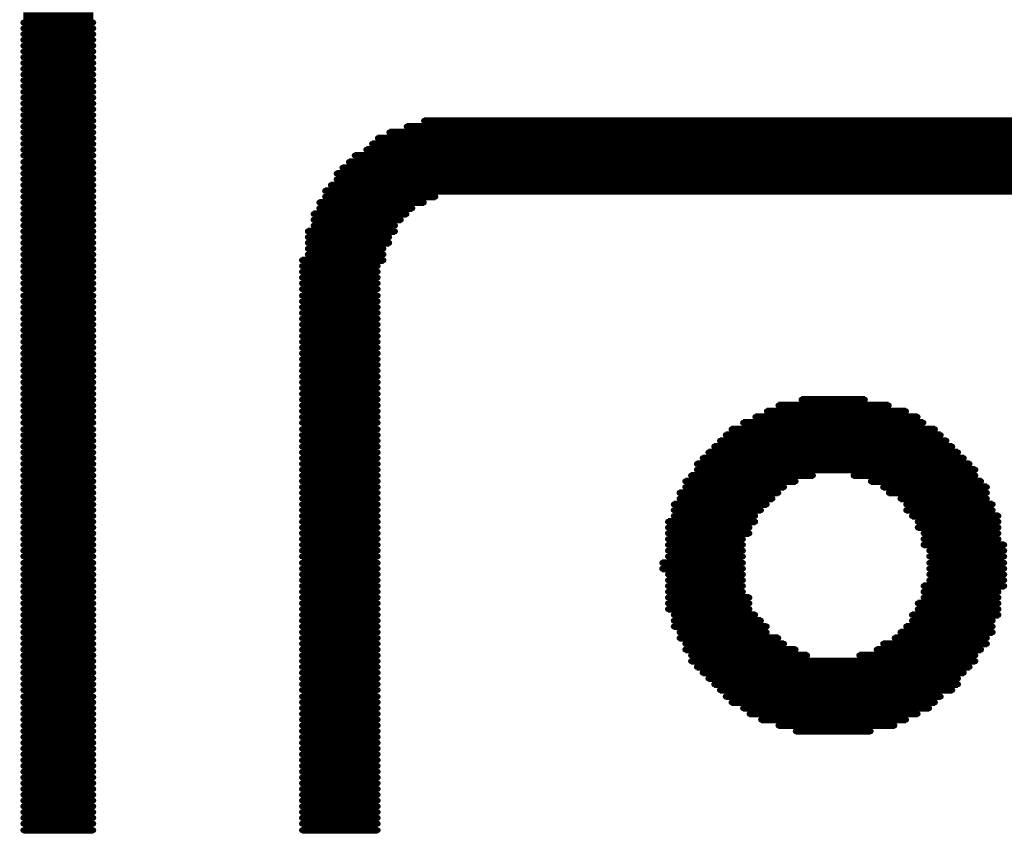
# Model space of a CAD drawing. Extents: x -0.07 to 0.95, y -0.15 to 2.1.
# Tile 9 of 23: x 0.25 to 0.38, y 0.61 to 0.72. Entities that reach past the tile are written whole.
import ezdxf

# ---------------------------------------------------------------- set-up
doc = ezdxf.new("R2010")
doc.units = 0
doc.layers.get('0').update_dxf_attribs({"linetype": 'CONTINUOUS'})
doc.layers.add('gto', color=2, linetype='CONTINUOUS')

# ---------------------------------------------------------------- blocks, each defined once
blk = doc.blocks.new('D80')
at = {"const_width": 0.0004}
blk.add_lwpolyline([(-0.0002, 0, 1), (0.0002, 0, 1)], format="xyb", close=True, dxfattribs=at)

msp = doc.modelspace()

# ---------------------------------------------------------------- linework, layer by layer
at = {"layer": 'gto', "color": 2, "const_width": 0.001}
for points in [[(0.2483, 0.722), (0.258, 0.722)], [(0.2483, 0.7211), (0.258, 0.7211)], [(0.2483, 0.7203), (0.258, 0.7203)], [(0.2483, 0.7195), (0.258, 0.7195)], [(0.2483, 0.7187), (0.258, 0.7187)], [(0.2483, 0.7179), (0.258, 0.7179)], [(0.2483, 0.7171), (0.258, 0.7171)], [(0.2483, 0.7163), (0.258, 0.7163)], [(0.2483, 0.7155), (0.258, 0.7155)], [(0.2483, 0.7147), (0.258, 0.7147)], [(0.2483, 0.7139), (0.258, 0.7139)], [(0.2483, 0.7131), (0.258, 0.7131)], [(0.2483, 0.7123), (0.258, 0.7123)], [(0.2483, 0.7115), (0.258, 0.7115)], [(0.2483, 0.7107), (0.258, 0.7107)], [(0.2483, 0.7099), (0.258, 0.7099)], [(0.2483, 0.7091), (0.258, 0.7091)], [(0.2483, 0.7083), (0.258, 0.7083)], [(0.2483, 0.7075), (0.258, 0.7075)], [(0.3038, 0.7075), (0.5467, 0.7075)], [(0.2483, 0.7067), (0.258, 0.7067)], [(0.3014, 0.7067), (0.5491, 0.7067)], [(0.2483, 0.7059), (0.258, 0.7059)], [(0.2483, 0.7051), (0.258, 0.7051)], [(0.2974, 0.7051), (0.5523, 0.7051)], [(0.299, 0.7059), (0.5507, 0.7059)], [(0.2483, 0.7043), (0.258, 0.7043)], [(0.2483, 0.7035), (0.258, 0.7035)], [(0.2958, 0.7035), (0.5548, 0.7035)], [(0.2966, 0.7043), (0.554, 0.7043)], [(0.2483, 0.7027), (0.258, 0.7027)], [(0.2942, 0.7027), (0.5556, 0.7027)], [(0.2483, 0.7018), (0.258, 0.7018)], [(0.2483, 0.701), (0.258, 0.701)], [(0.2925, 0.701), (0.5572, 0.701)], [(0.2934, 0.7018), (0.5564, 0.7018)], [(0.2483, 0.7002), (0.258, 0.7002)], [(0.2483, 0.6994), (0.258, 0.6994)], [(0.2917, 0.7002), (0.558, 0.7002)], [(0.2917, 0.6994), (0.5588, 0.6994)], [(0.2483, 0.6986), (0.258, 0.6986)], [(0.2909, 0.6986), (0.5596, 0.6986)], [(0.2483, 0.6978), (0.258, 0.6978)], [(0.2483, 0.697), (0.258, 0.697)], [(0.2901, 0.6978), (0.5596, 0.6978)], [(0.2901, 0.697), (0.3054, 0.697)], [(0.2483, 0.6962), (0.258, 0.6962)], [(0.2483, 0.6954), (0.258, 0.6954)], [(0.2893, 0.6962), (0.3038, 0.6962)], [(0.2893, 0.6954), (0.3022, 0.6954)], [(0.2483, 0.6946), (0.258, 0.6946)], [(0.2483, 0.6938), (0.258, 0.6938)], [(0.2885, 0.6946), (0.3014, 0.6946)], [(0.2885, 0.6938), (0.3006, 0.6938)], [(0.2483, 0.693), (0.258, 0.693)], [(0.2885, 0.693), (0.2998, 0.693)], [(0.2483, 0.6922), (0.258, 0.6922)], [(0.2483, 0.6914), (0.258, 0.6914)], [(0.2877, 0.6922), (0.2998, 0.6922)], [(0.2877, 0.6914), (0.299, 0.6914)], [(0.2483, 0.6906), (0.258, 0.6906)], [(0.2483, 0.6898), (0.258, 0.6898)], [(0.2877, 0.6906), (0.299, 0.6906)], [(0.2877, 0.6898), (0.2982, 0.6898)], [(0.2483, 0.689), (0.258, 0.689)], [(0.2877, 0.689), (0.2982, 0.689)], [(0.2483, 0.6882), (0.258, 0.6882)], [(0.2483, 0.6874), (0.258, 0.6874)], [(0.2869, 0.6882), (0.2982, 0.6882)], [(0.2869, 0.6874), (0.2974, 0.6874)], [(0.2483, 0.6866), (0.258, 0.6866)], [(0.2483, 0.6858), (0.258, 0.6858)], [(0.2869, 0.6866), (0.2974, 0.6866)], [(0.2869, 0.6858), (0.2974, 0.6858)], [(0.2483, 0.685), (0.258, 0.685)], [(0.2869, 0.685), (0.2974, 0.685)], [(0.2483, 0.6842), (0.258, 0.6842)], [(0.2483, 0.6833), (0.258, 0.6833)], [(0.2869, 0.6842), (0.2974, 0.6842)], [(0.2869, 0.6833), (0.2974, 0.6833)], [(0.2483, 0.6825), (0.258, 0.6825)], [(0.2483, 0.6817), (0.258, 0.6817)], [(0.2869, 0.6825), (0.2974, 0.6825)], [(0.2869, 0.6817), (0.2974, 0.6817)], [(0.2483, 0.6809), (0.258, 0.6809)], [(0.2869, 0.6809), (0.2974, 0.6809)], [(0.2483, 0.6801), (0.258, 0.6801)], [(0.2483, 0.6793), (0.258, 0.6793)], [(0.2869, 0.6801), (0.2974, 0.6801)], [(0.2869, 0.6793), (0.2974, 0.6793)], [(0.2483, 0.6785), (0.258, 0.6785)], [(0.2483, 0.6777), (0.258, 0.6777)], [(0.2869, 0.6785), (0.2974, 0.6785)], [(0.2869, 0.6777), (0.2974, 0.6777)], [(0.2483, 0.6769), (0.258, 0.6769)], [(0.2483, 0.6761), (0.258, 0.6761)], [(0.2869, 0.6769), (0.2974, 0.6769)], [(0.2869, 0.6761), (0.2974, 0.6761)], [(0.2483, 0.6753), (0.258, 0.6753)], [(0.2869, 0.6753), (0.2974, 0.6753)], [(0.2483, 0.6745), (0.258, 0.6745)], [(0.2483, 0.6737), (0.258, 0.6737)], [(0.2869, 0.6745), (0.2974, 0.6745)], [(0.2869, 0.6737), (0.2974, 0.6737)], [(0.2483, 0.6729), (0.258, 0.6729)], [(0.2483, 0.6721), (0.258, 0.6721)], [(0.2869, 0.6729), (0.2974, 0.6729)], [(0.2869, 0.6721), (0.2974, 0.6721)], [(0.2483, 0.6713), (0.258, 0.6713)], [(0.2869, 0.6713), (0.2974, 0.6713)], [(0.2483, 0.6705), (0.258, 0.6705)], [(0.2483, 0.6697), (0.258, 0.6697)], [(0.2869, 0.6705), (0.2974, 0.6705)], [(0.2869, 0.6697), (0.2974, 0.6697)], [(0.2483, 0.6689), (0.258, 0.6689)], [(0.2483, 0.6681), (0.258, 0.6681)], [(0.2869, 0.6689), (0.2974, 0.6689)], [(0.2869, 0.6681), (0.2974, 0.6681)], [(0.3529, 0.6681), (0.3682, 0.6681)], [(0.3561, 0.6689), (0.3649, 0.6689)], [(0.2483, 0.6673), (0.258, 0.6673)], [(0.2483, 0.6665), (0.258, 0.6665)], [(0.2869, 0.6673), (0.2974, 0.6673)], [(0.2869, 0.6665), (0.2974, 0.6665)], [(0.3497, 0.6665), (0.3722, 0.6665)], [(0.3513, 0.6673), (0.3706, 0.6673)], [(0.2483, 0.6657), (0.258, 0.6657)], [(0.2869, 0.6657), (0.2974, 0.6657)], [(0.348, 0.6657), (0.373, 0.6657)], [(0.2483, 0.6648), (0.258, 0.6648)], [(0.2483, 0.664), (0.258, 0.664)], [(0.2869, 0.6648), (0.2974, 0.6648)], [(0.2869, 0.664), (0.2974, 0.664)], [(0.3456, 0.664), (0.3754, 0.664)], [(0.3464, 0.6648), (0.3746, 0.6648)], [(0.2483, 0.6632), (0.258, 0.6632)], [(0.2869, 0.6632), (0.2974, 0.6632)], [(0.3448, 0.6632), (0.3762, 0.6632)], [(0.2483, 0.6624), (0.258, 0.6624)], [(0.2483, 0.6616), (0.258, 0.6616)], [(0.2869, 0.6624), (0.2974, 0.6624)], [(0.2869, 0.6616), (0.2974, 0.6616)], [(0.3432, 0.6616), (0.3778, 0.6616)], [(0.344, 0.6624), (0.377, 0.6624)], [(0.2483, 0.6608), (0.258, 0.6608)], [(0.2483, 0.66), (0.258, 0.66)], [(0.2869, 0.6608), (0.2974, 0.6608)], [(0.2869, 0.66), (0.2974, 0.66)], [(0.3416, 0.66), (0.3794, 0.66)], [(0.3424, 0.6608), (0.3786, 0.6608)], [(0.2483, 0.6592), (0.258, 0.6592)], [(0.2483, 0.6584), (0.258, 0.6584)], [(0.2869, 0.6592), (0.2974, 0.6592)], [(0.2869, 0.6584), (0.2974, 0.6584)], [(0.3408, 0.6584), (0.3577, 0.6584)], [(0.3416, 0.6592), (0.3802, 0.6592)], [(0.3633, 0.6584), (0.3802, 0.6584)], [(0.2483, 0.6576), (0.258, 0.6576)], [(0.2869, 0.6576), (0.2974, 0.6576)], [(0.34, 0.6576), (0.3553, 0.6576)], [(0.3657, 0.6576), (0.381, 0.6576)], [(0.2483, 0.6568), (0.258, 0.6568)], [(0.2483, 0.656), (0.258, 0.656)], [(0.2869, 0.6568), (0.2974, 0.6568)], [(0.2869, 0.656), (0.2974, 0.656)], [(0.3392, 0.656), (0.3529, 0.656)], [(0.34, 0.6568), (0.3537, 0.6568)], [(0.3674, 0.6568), (0.3818, 0.6568)], [(0.3682, 0.656), (0.3818, 0.656)], [(0.2483, 0.6552), (0.258, 0.6552)], [(0.2483, 0.6544), (0.258, 0.6544)], [(0.2869, 0.6552), (0.2974, 0.6552)], [(0.2869, 0.6544), (0.2974, 0.6544)], [(0.3384, 0.6544), (0.3513, 0.6544)], [(0.3392, 0.6552), (0.3521, 0.6552)], [(0.3698, 0.6552), (0.3818, 0.6552)], [(0.3706, 0.6544), (0.3826, 0.6544)], [(0.2483, 0.6536), (0.258, 0.6536)], [(0.2869, 0.6536), (0.2974, 0.6536)], [(0.3384, 0.6536), (0.3505, 0.6536)], [(0.3706, 0.6536), (0.3826, 0.6536)], [(0.2483, 0.6528), (0.258, 0.6528)], [(0.2483, 0.652), (0.258, 0.652)], [(0.2869, 0.6528), (0.2974, 0.6528)], [(0.2869, 0.652), (0.2974, 0.652)], [(0.3376, 0.652), (0.3497, 0.652)], [(0.3384, 0.6528), (0.3497, 0.6528)], [(0.3714, 0.6528), (0.3834, 0.6528)], [(0.3722, 0.652), (0.3834, 0.652)], [(0.2483, 0.6512), (0.258, 0.6512)], [(0.2483, 0.6504), (0.258, 0.6504)], [(0.2869, 0.6512), (0.2974, 0.6512)], [(0.2869, 0.6504), (0.2974, 0.6504)], [(0.3376, 0.6512), (0.3489, 0.6512)], [(0.3376, 0.6504), (0.3489, 0.6504)], [(0.3722, 0.6512), (0.3834, 0.6512)], [(0.373, 0.6504), (0.3834, 0.6504)], [(0.2483, 0.6496), (0.258, 0.6496)], [(0.2483, 0.6488), (0.258, 0.6488)], [(0.2869, 0.6496), (0.2974, 0.6496)], [(0.2869, 0.6488), (0.2974, 0.6488)], [(0.3376, 0.6496), (0.348, 0.6496)], [(0.3376, 0.6488), (0.348, 0.6488)], [(0.373, 0.6496), (0.3834, 0.6496)], [(0.373, 0.6488), (0.3842, 0.6488)], [(0.2483, 0.648), (0.258, 0.648)], [(0.2869, 0.648), (0.2974, 0.648)], [(0.3376, 0.648), (0.348, 0.648)], [(0.3738, 0.648), (0.3842, 0.648)], [(0.2483, 0.6472), (0.258, 0.6472)], [(0.2483, 0.6463), (0.258, 0.6463)], [(0.2869, 0.6472), (0.2974, 0.6472)], [(0.2869, 0.6463), (0.2974, 0.6463)], [(0.3368, 0.6463), (0.348, 0.6463)], [(0.3376, 0.6472), (0.348, 0.6472)], [(0.3738, 0.6472), (0.3842, 0.6472)], [(0.3738, 0.6463), (0.3842, 0.6463)], [(0.2483, 0.6455), (0.258, 0.6455)], [(0.2483, 0.6447), (0.258, 0.6447)], [(0.2869, 0.6455), (0.2974, 0.6455)], [(0.2869, 0.6447), (0.2974, 0.6447)], [(0.3368, 0.6455), (0.348, 0.6455)], [(0.3376, 0.6447), (0.348, 0.6447)], [(0.3738, 0.6455), (0.3842, 0.6455)], [(0.3738, 0.6447), (0.3842, 0.6447)], [(0.2483, 0.6439), (0.258, 0.6439)], [(0.2869, 0.6439), (0.2974, 0.6439)], [(0.3376, 0.6439), (0.348, 0.6439)], [(0.3738, 0.6439), (0.3842, 0.6439)], [(0.2483, 0.6431), (0.258, 0.6431)], [(0.2483, 0.6423), (0.258, 0.6423)], [(0.2869, 0.6431), (0.2974, 0.6431)], [(0.2869, 0.6423), (0.2974, 0.6423)], [(0.3376, 0.6431), (0.348, 0.6431)], [(0.3376, 0.6423), (0.348, 0.6423)], [(0.373, 0.6431), (0.3842, 0.6431)], [(0.373, 0.6423), (0.3834, 0.6423)], [(0.2483, 0.6415), (0.258, 0.6415)], [(0.2483, 0.6407), (0.258, 0.6407)], [(0.2869, 0.6415), (0.2974, 0.6415)], [(0.2869, 0.6407), (0.2974, 0.6407)], [(0.3376, 0.6415), (0.3489, 0.6415)], [(0.3376, 0.6407), (0.3489, 0.6407)], [(0.3722, 0.6407), (0.3834, 0.6407)], [(0.373, 0.6415), (0.3834, 0.6415)], [(0.2483, 0.6399), (0.258, 0.6399)], [(0.2869, 0.6399), (0.2974, 0.6399)], [(0.3376, 0.6399), (0.3489, 0.6399)], [(0.3722, 0.6399), (0.3834, 0.6399)], [(0.2483, 0.6391), (0.258, 0.6391)], [(0.2483, 0.6383), (0.258, 0.6383)], [(0.2869, 0.6391), (0.2974, 0.6391)], [(0.2869, 0.6383), (0.2974, 0.6383)], [(0.3384, 0.6391), (0.3497, 0.6391)], [(0.3384, 0.6383), (0.3505, 0.6383)], [(0.3714, 0.6391), (0.3834, 0.6391)], [(0.3714, 0.6383), (0.3826, 0.6383)], [(0.2483, 0.6375), (0.258, 0.6375)], [(0.2483, 0.6367), (0.258, 0.6367)], [(0.2869, 0.6375), (0.2974, 0.6375)], [(0.2869, 0.6367), (0.2974, 0.6367)], [(0.3384, 0.6375), (0.3513, 0.6375)], [(0.3392, 0.6367), (0.3513, 0.6367)], [(0.3698, 0.6367), (0.3826, 0.6367)], [(0.3706, 0.6375), (0.3826, 0.6375)], [(0.2483, 0.6359), (0.258, 0.6359)], [(0.2869, 0.6359), (0.2974, 0.6359)], [(0.3392, 0.6359), (0.3529, 0.6359)], [(0.369, 0.6359), (0.3818, 0.6359)], [(0.2483, 0.6351), (0.258, 0.6351)], [(0.2483, 0.6343), (0.258, 0.6343)], [(0.2869, 0.6351), (0.2974, 0.6351)], [(0.2869, 0.6343), (0.2974, 0.6343)], [(0.34, 0.6351), (0.3537, 0.6351)], [(0.34, 0.6343), (0.3553, 0.6343)], [(0.3665, 0.6343), (0.381, 0.6343)], [(0.3674, 0.6351), (0.3818, 0.6351)], [(0.2483, 0.6335), (0.258, 0.6335)], [(0.2483, 0.6327), (0.258, 0.6327)], [(0.2869, 0.6335), (0.2974, 0.6335)], [(0.2869, 0.6327), (0.2974, 0.6327)], [(0.3408, 0.6335), (0.3569, 0.6335)], [(0.3408, 0.6327), (0.3802, 0.6327)], [(0.3641, 0.6335), (0.3802, 0.6335)], [(0.2483, 0.6319), (0.258, 0.6319)], [(0.2483, 0.6311), (0.258, 0.6311)], [(0.2869, 0.6319), (0.2974, 0.6319)], [(0.2869, 0.6311), (0.2974, 0.6311)], [(0.3416, 0.6319), (0.3794, 0.6319)], [(0.3424, 0.6311), (0.3786, 0.6311)], [(0.2483, 0.6303), (0.258, 0.6303)], [(0.2869, 0.6303), (0.2974, 0.6303)], [(0.3432, 0.6303), (0.3778, 0.6303)], [(0.2483, 0.6295), (0.258, 0.6295)], [(0.2483, 0.6287), (0.258, 0.6287)], [(0.2869, 0.6295), (0.2974, 0.6295)], [(0.2869, 0.6287), (0.2974, 0.6287)], [(0.344, 0.6295), (0.3778, 0.6295)], [(0.3448, 0.6287), (0.377, 0.6287)], [(0.2483, 0.6278), (0.258, 0.6278)], [(0.2483, 0.627), (0.258, 0.627)], [(0.2869, 0.6278), (0.2974, 0.6278)], [(0.2869, 0.627), (0.2974, 0.627)], [(0.3456, 0.6278), (0.3754, 0.6278)], [(0.3464, 0.627), (0.3746, 0.627)], [(0.2483, 0.6262), (0.258, 0.6262)], [(0.2869, 0.6262), (0.2974, 0.6262)], [(0.348, 0.6262), (0.3738, 0.6262)], [(0.2483, 0.6254), (0.258, 0.6254)], [(0.2483, 0.6246), (0.258, 0.6246)], [(0.2869, 0.6254), (0.2974, 0.6254)], [(0.2869, 0.6246), (0.2974, 0.6246)], [(0.3489, 0.6254), (0.3722, 0.6254)], [(0.3505, 0.6246), (0.3706, 0.6246)], [(0.2483, 0.6238), (0.258, 0.6238)], [(0.2483, 0.623), (0.258, 0.623)], [(0.2869, 0.6238), (0.2974, 0.6238)], [(0.2869, 0.623), (0.2974, 0.623)], [(0.3529, 0.6238), (0.369, 0.6238)], [(0.3553, 0.623), (0.3657, 0.623)], [(0.2483, 0.6222), (0.258, 0.6222)], [(0.2869, 0.6222), (0.2974, 0.6222)], [(0.2483, 0.6214), (0.258, 0.6214)], [(0.2483, 0.6206), (0.258, 0.6206)], [(0.2869, 0.6214), (0.2974, 0.6214)], [(0.2869, 0.6206), (0.2974, 0.6206)], [(0.2483, 0.6198), (0.258, 0.6198)], [(0.2483, 0.619), (0.258, 0.619)], [(0.2869, 0.6198), (0.2974, 0.6198)], [(0.2869, 0.619), (0.2974, 0.619)], [(0.2483, 0.6182), (0.258, 0.6182)], [(0.2483, 0.6174), (0.258, 0.6174)], [(0.2869, 0.6182), (0.2974, 0.6182)], [(0.2869, 0.6174), (0.2974, 0.6174)], [(0.2483, 0.6166), (0.258, 0.6166)], [(0.2869, 0.6166), (0.2974, 0.6166)], [(0.2483, 0.6158), (0.258, 0.6158)], [(0.2483, 0.615), (0.258, 0.615)], [(0.2869, 0.6158), (0.2974, 0.6158)], [(0.2869, 0.615), (0.2974, 0.615)], [(0.2483, 0.6142), (0.258, 0.6142)], [(0.2483, 0.6134), (0.258, 0.6134)], [(0.2869, 0.6142), (0.2974, 0.6142)], [(0.2869, 0.6134), (0.2974, 0.6134)], [(0.2483, 0.6126), (0.258, 0.6126)], [(0.2869, 0.6126), (0.2974, 0.6126)], [(0.2483, 0.6118), (0.258, 0.6118)], [(0.2483, 0.611), (0.258, 0.611)], [(0.2869, 0.6118), (0.2974, 0.6118)], [(0.2869, 0.611), (0.2974, 0.611)], [(0.2483, 0.6102), (0.258, 0.6102)], [(0.2483, 0.6093), (0.258, 0.6093)], [(0.2869, 0.6102), (0.2974, 0.6102)], [(0.2869, 0.6093), (0.2974, 0.6093)]]:
    msp.add_lwpolyline(points, dxfattribs=at)

# ---------------------------------------------------------------- block references
at = {"layer": 'gto'}
for p in [(0.2483, 0.7211), (0.2483, 0.7203), (0.258, 0.7211), (0.258, 0.7203), (0.2483, 0.7195), (0.2483, 0.7187), (0.258, 0.7195), (0.258, 0.7187), (0.2483, 0.7179), (0.2483, 0.7171), (0.258, 0.7179), (0.258, 0.7171), (0.2483, 0.7163), (0.258, 0.7163), (0.2483, 0.7155), (0.2483, 0.7147), (0.258, 0.7155), (0.258, 0.7147), (0.2483, 0.7139), (0.2483, 0.7131), (0.258, 0.7139), (0.258, 0.7131), (0.2483, 0.7123), (0.258, 0.7123), (0.2483, 0.7115), (0.2483, 0.7107), (0.258, 0.7115), (0.258, 0.7107), (0.2483, 0.7099), (0.2483, 0.7091), (0.258, 0.7099), (0.258, 0.7091), (0.2483, 0.7083), (0.258, 0.7083), (0.2483, 0.7075), (0.2483, 0.7067), (0.258, 0.7075), (0.258, 0.7067), (0.3014, 0.7067), (0.3038, 0.7075), (0.2483, 0.7059), (0.2483, 0.7051), (0.258, 0.7059), (0.258, 0.7051), (0.2974, 0.7051), (0.299, 0.7059), (0.2483, 0.7043), (0.2483, 0.7035), (0.258, 0.7043), (0.258, 0.7035), (0.2958, 0.7035), (0.2966, 0.7043), (0.2483, 0.7027), (0.258, 0.7027), (0.2942, 0.7027), (0.2483, 0.7018), (0.2483, 0.701), (0.258, 0.7018), (0.258, 0.701), (0.2925, 0.701), (0.2934, 0.7018), (0.2483, 0.7002), (0.2483, 0.6994), (0.258, 0.7002), (0.258, 0.6994), (0.2917, 0.7002), (0.2917, 0.6994), (0.2483, 0.6986), (0.258, 0.6986), (0.2909, 0.6986), (0.2483, 0.6978), (0.2483, 0.697), (0.258, 0.6978), (0.258, 0.697), (0.2901, 0.6978), (0.2901, 0.697), (0.3054, 0.697), (0.2483, 0.6962), (0.2483, 0.6954), (0.258, 0.6962), (0.258, 0.6954), (0.2893, 0.6962), (0.2893, 0.6954), (0.3022, 0.6954), (0.3038, 0.6962), (0.2483, 0.6946), (0.258, 0.6946), (0.2885, 0.6946), (0.3014, 0.6946), (0.2483, 0.6938), (0.2483, 0.693), (0.258, 0.6938), (0.258, 0.693), (0.2885, 0.6938), (0.2885, 0.693), (0.2998, 0.693), (0.3006, 0.6938), (0.2483, 0.6922), (0.2483, 0.6914), (0.258, 0.6922), (0.258, 0.6914), (0.2877, 0.6922), (0.2877, 0.6914), (0.299, 0.6914), (0.2998, 0.6922), (0.2483, 0.6906), (0.2483, 0.6898), (0.258, 0.6906), (0.258, 0.6898), (0.2877, 0.6906), (0.2877, 0.6898), (0.2982, 0.6898), (0.299, 0.6906), (0.2483, 0.689), (0.258, 0.689), (0.2877, 0.689), (0.2982, 0.689), (0.2483, 0.6882), (0.2483, 0.6874), (0.258, 0.6882), (0.258, 0.6874), (0.2869, 0.6882), (0.2869, 0.6874), (0.2974, 0.6874), (0.2982, 0.6882), (0.2483, 0.6866), (0.2483, 0.6858), (0.258, 0.6866), (0.258, 0.6858), (0.2869, 0.6866), (0.2869, 0.6858), (0.2974, 0.6866), (0.2974, 0.6858), (0.2483, 0.685), (0.258, 0.685), (0.2869, 0.685), (0.2974, 0.685), (0.2483, 0.6842), (0.2483, 0.6833), (0.258, 0.6842), (0.258, 0.6833), (0.2869, 0.6842), (0.2869, 0.6833), (0.2974, 0.6842), (0.2974, 0.6833), (0.2483, 0.6825), (0.2483, 0.6817), (0.258, 0.6825), (0.258, 0.6817), (0.2869, 0.6825), (0.2869, 0.6817), (0.2974, 0.6825), (0.2974, 0.6817), (0.2483, 0.6809), (0.258, 0.6809), (0.2869, 0.6809), (0.2974, 0.6809), (0.2483, 0.6801), (0.2483, 0.6793), (0.258, 0.6801), (0.258, 0.6793), (0.2869, 0.6801), (0.2869, 0.6793), (0.2974, 0.6801), (0.2974, 0.6793), (0.2483, 0.6785), (0.2483, 0.6777), (0.258, 0.6785), (0.258, 0.6777), (0.2869, 0.6785), (0.2869, 0.6777), (0.2974, 0.6785), (0.2974, 0.6777), (0.2483, 0.6769), (0.258, 0.6769), (0.2869, 0.6769), (0.2974, 0.6769), (0.2483, 0.6761), (0.2483, 0.6753), (0.258, 0.6761), (0.258, 0.6753), (0.2869, 0.6761), (0.2869, 0.6753), (0.2974, 0.6761), (0.2974, 0.6753), (0.2483, 0.6745), (0.2483, 0.6737), (0.258, 0.6745), (0.258, 0.6737), (0.2869, 0.6745), (0.2869, 0.6737), (0.2974, 0.6745), (0.2974, 0.6737), (0.2483, 0.6729), (0.2483, 0.6721), (0.258, 0.6729), (0.258, 0.6721), (0.2869, 0.6729), (0.2869, 0.6721), (0.2974, 0.6729), (0.2974, 0.6721), (0.2483, 0.6713), (0.258, 0.6713), (0.2869, 0.6713), (0.2974, 0.6713), (0.2483, 0.6705), (0.2483, 0.6697), (0.258, 0.6705), (0.258, 0.6697), (0.2869, 0.6705), (0.2869, 0.6697), (0.2974, 0.6705), (0.2974, 0.6697), (0.2483, 0.6689), (0.2483, 0.6681), (0.258, 0.6689), (0.258, 0.6681), (0.2869, 0.6689), (0.2869, 0.6681), (0.2974, 0.6689), (0.2974, 0.6681), (0.3529, 0.6681), (0.3561, 0.6689), (0.3649, 0.6689), (0.3682, 0.6681), (0.2483, 0.6673), (0.258, 0.6673), (0.2869, 0.6673), (0.2974, 0.6673), (0.3513, 0.6673), (0.3706, 0.6673), (0.2483, 0.6665), (0.2483, 0.6657), (0.258, 0.6665), (0.258, 0.6657), (0.2869, 0.6665), (0.2869, 0.6657), (0.2974, 0.6665), (0.2974, 0.6657), (0.348, 0.6657), (0.3497, 0.6665), (0.3722, 0.6665), (0.373, 0.6657), (0.2483, 0.6648), (0.2483, 0.664), (0.258, 0.6648), (0.258, 0.664), (0.2869, 0.6648), (0.2869, 0.664), (0.2974, 0.6648), (0.2974, 0.664), (0.3456, 0.664), (0.3464, 0.6648), (0.3746, 0.6648), (0.3754, 0.664), (0.2483, 0.6632), (0.258, 0.6632), (0.2869, 0.6632), (0.2974, 0.6632), (0.3448, 0.6632), (0.3762, 0.6632), (0.2483, 0.6624), (0.2483, 0.6616), (0.258, 0.6624), (0.258, 0.6616), (0.2869, 0.6624), (0.2869, 0.6616), (0.2974, 0.6624), (0.2974, 0.6616), (0.3432, 0.6616), (0.344, 0.6624), (0.377, 0.6624), (0.3778, 0.6616), (0.2483, 0.6608), (0.2483, 0.66), (0.258, 0.6608), (0.258, 0.66), (0.2869, 0.6608), (0.2869, 0.66), (0.2974, 0.6608), (0.2974, 0.66), (0.3416, 0.66), (0.3424, 0.6608), (0.3786, 0.6608), (0.3794, 0.66), (0.2483, 0.6592), (0.258, 0.6592), (0.2869, 0.6592), (0.2974, 0.6592), (0.3416, 0.6592), (0.3802, 0.6592), (0.2483, 0.6584), (0.2483, 0.6576), (0.258, 0.6584), (0.258, 0.6576), (0.2869, 0.6584), (0.2869, 0.6576), (0.2974, 0.6584), (0.2974, 0.6576), (0.34, 0.6576), (0.3408, 0.6584), (0.3553, 0.6576), (0.3577, 0.6584), (0.3633, 0.6584), (0.3657, 0.6576), (0.3802, 0.6584), (0.381, 0.6576), (0.2483, 0.6568), (0.2483, 0.656), (0.258, 0.6568), (0.258, 0.656), (0.2869, 0.6568), (0.2869, 0.656), (0.2974, 0.6568), (0.2974, 0.656), (0.3392, 0.656), (0.34, 0.6568), (0.3529, 0.656), (0.3537, 0.6568), (0.3674, 0.6568), (0.3682, 0.656), (0.3818, 0.6568), (0.3818, 0.656), (0.2483, 0.6552), (0.2483, 0.6544), (0.258, 0.6552), (0.258, 0.6544), (0.2869, 0.6552), (0.2869, 0.6544), (0.2974, 0.6552), (0.2974, 0.6544), (0.3384, 0.6544), (0.3392, 0.6552), (0.3513, 0.6544), (0.3521, 0.6552), (0.3698, 0.6552), (0.3706, 0.6544), (0.3818, 0.6552), (0.3826, 0.6544), (0.2483, 0.6536), (0.258, 0.6536), (0.2869, 0.6536), (0.2974, 0.6536), (0.3384, 0.6536), (0.3505, 0.6536), (0.3706, 0.6536), (0.3826, 0.6536), (0.2483, 0.6528), (0.2483, 0.652), (0.258, 0.6528), (0.258, 0.652), (0.2869, 0.6528), (0.2869, 0.652), (0.2974, 0.6528), (0.2974, 0.652), (0.3376, 0.652), (0.3384, 0.6528), (0.3497, 0.6528), (0.3497, 0.652), (0.3714, 0.6528), (0.3722, 0.652), (0.3834, 0.6528), (0.3834, 0.652), (0.2483, 0.6512), (0.2483, 0.6504), (0.258, 0.6512), (0.258, 0.6504), (0.2869, 0.6512), (0.2869, 0.6504), (0.2974, 0.6512), (0.2974, 0.6504), (0.3376, 0.6512), (0.3376, 0.6504), (0.3489, 0.6512), (0.3489, 0.6504), (0.3722, 0.6512), (0.373, 0.6504), (0.3834, 0.6512), (0.3834, 0.6504), (0.2483, 0.6496), (0.258, 0.6496), (0.2869, 0.6496), (0.2974, 0.6496), (0.3376, 0.6496), (0.348, 0.6496), (0.373, 0.6496), (0.3834, 0.6496), (0.2483, 0.6488), (0.2483, 0.648), (0.258, 0.6488), (0.258, 0.648), (0.2869, 0.6488), (0.2869, 0.648), (0.2974, 0.6488), (0.2974, 0.648), (0.3376, 0.6488), (0.3376, 0.648), (0.348, 0.6488), (0.348, 0.648), (0.373, 0.6488), (0.3738, 0.648), (0.3842, 0.6488), (0.3842, 0.648), (0.2483, 0.6472), (0.2483, 0.6463), (0.258, 0.6472), (0.258, 0.6463), (0.2869, 0.6472), (0.2869, 0.6463), (0.2974, 0.6472), (0.2974, 0.6463), (0.3368, 0.6463), (0.3376, 0.6472), (0.348, 0.6472), (0.348, 0.6463), (0.3738, 0.6472), (0.3738, 0.6463), (0.3842, 0.6472), (0.3842, 0.6463), (0.2483, 0.6455), (0.258, 0.6455), (0.2869, 0.6455), (0.2974, 0.6455), (0.3368, 0.6455), (0.348, 0.6455), (0.3738, 0.6455), (0.3842, 0.6455), (0.2483, 0.6447), (0.2483, 0.6439), (0.258, 0.6447), (0.258, 0.6439), (0.2869, 0.6447), (0.2869, 0.6439), (0.2974, 0.6447), (0.2974, 0.6439), (0.3376, 0.6447), (0.3376, 0.6439), (0.348, 0.6447), (0.348, 0.6439), (0.3738, 0.6447), (0.3738, 0.6439), (0.3842, 0.6447), (0.3842, 0.6439), (0.2483, 0.6431), (0.2483, 0.6423), (0.258, 0.6431), (0.258, 0.6423), (0.2869, 0.6431), (0.2869, 0.6423), (0.2974, 0.6431), (0.2974, 0.6423), (0.3376, 0.6431), (0.3376, 0.6423), (0.348, 0.6431), (0.348, 0.6423), (0.373, 0.6431), (0.373, 0.6423), (0.3834, 0.6423), (0.3842, 0.6431), (0.2483, 0.6415), (0.2483, 0.6407), (0.258, 0.6415), (0.258, 0.6407), (0.2869, 0.6415), (0.2869, 0.6407), (0.2974, 0.6415), (0.2974, 0.6407), (0.3376, 0.6415), (0.3376, 0.6407), (0.3489, 0.6415), (0.3489, 0.6407), (0.3722, 0.6407), (0.373, 0.6415), (0.3834, 0.6415), (0.3834, 0.6407), (0.2483, 0.6399), (0.258, 0.6399), (0.2869, 0.6399), (0.2974, 0.6399), (0.3376, 0.6399), (0.3489, 0.6399), (0.3722, 0.6399), (0.3834, 0.6399), (0.2483, 0.6391), (0.2483, 0.6383), (0.258, 0.6391), (0.258, 0.6383), (0.2869, 0.6391), (0.2869, 0.6383), (0.2974, 0.6391), (0.2974, 0.6383), (0.3384, 0.6391), (0.3384, 0.6383), (0.3497, 0.6391), (0.3505, 0.6383), (0.3714, 0.6391), (0.3714, 0.6383), (0.3826, 0.6383), (0.3834, 0.6391), (0.2483, 0.6375), (0.2483, 0.6367), (0.258, 0.6375), (0.258, 0.6367), (0.2869, 0.6375), (0.2869, 0.6367), (0.2974, 0.6375), (0.2974, 0.6367), (0.3384, 0.6375), (0.3392, 0.6367), (0.3513, 0.6375), (0.3513, 0.6367), (0.3698, 0.6367), (0.3706, 0.6375), (0.3826, 0.6375), (0.3826, 0.6367), (0.2483, 0.6359), (0.258, 0.6359), (0.2869, 0.6359), (0.2974, 0.6359), (0.3392, 0.6359), (0.3529, 0.6359), (0.369, 0.6359), (0.3818, 0.6359), (0.2483, 0.6351), (0.2483, 0.6343), (0.258, 0.6351), (0.258, 0.6343), (0.2869, 0.6351), (0.2869, 0.6343), (0.2974, 0.6351), (0.2974, 0.6343), (0.34, 0.6351), (0.34, 0.6343), (0.3537, 0.6351), (0.3553, 0.6343), (0.3665, 0.6343), (0.3674, 0.6351), (0.381, 0.6343), (0.3818, 0.6351), (0.2483, 0.6335), (0.2483, 0.6327), (0.258, 0.6335), (0.258, 0.6327), (0.2869, 0.6335), (0.2869, 0.6327), (0.2974, 0.6335), (0.2974, 0.6327), (0.3408, 0.6335), (0.3408, 0.6327), (0.3569, 0.6335), (0.3641, 0.6335), (0.3802, 0.6335), (0.3802, 0.6327), (0.2483, 0.6319), (0.258, 0.6319), (0.2869, 0.6319), (0.2974, 0.6319), (0.3416, 0.6319), (0.3794, 0.6319), (0.2483, 0.6311), (0.2483, 0.6303), (0.258, 0.6311), (0.258, 0.6303), (0.2869, 0.6311), (0.2869, 0.6303), (0.2974, 0.6311), (0.2974, 0.6303), (0.3424, 0.6311), (0.3432, 0.6303), (0.3778, 0.6303), (0.3786, 0.6311), (0.2483, 0.6295), (0.2483, 0.6287), (0.258, 0.6295), (0.258, 0.6287), (0.2869, 0.6295), (0.2869, 0.6287), (0.2974, 0.6295), (0.2974, 0.6287), (0.344, 0.6295), (0.3448, 0.6287), (0.377, 0.6287), (0.3778, 0.6295), (0.2483, 0.6278), (0.258, 0.6278), (0.2869, 0.6278), (0.2974, 0.6278), (0.3456, 0.6278), (0.3754, 0.6278), (0.2483, 0.627), (0.2483, 0.6262), (0.258, 0.627), (0.258, 0.6262), (0.2869, 0.627), (0.2869, 0.6262), (0.2974, 0.627), (0.2974, 0.6262), (0.3464, 0.627), (0.348, 0.6262), (0.3738, 0.6262), (0.3746, 0.627), (0.2483, 0.6254), (0.2483, 0.6246), (0.258, 0.6254), (0.258, 0.6246), (0.2869, 0.6254), (0.2869, 0.6246), (0.2974, 0.6254), (0.2974, 0.6246), (0.3489, 0.6254), (0.3505, 0.6246), (0.3706, 0.6246), (0.3722, 0.6254), (0.2483, 0.6238), (0.2483, 0.623), (0.258, 0.6238), (0.258, 0.623), (0.2869, 0.6238), (0.2869, 0.623), (0.2974, 0.6238), (0.2974, 0.623), (0.3529, 0.6238), (0.3553, 0.623), (0.3657, 0.623), (0.369, 0.6238), (0.2483, 0.6222), (0.258, 0.6222), (0.2869, 0.6222), (0.2974, 0.6222), (0.2483, 0.6214), (0.2483, 0.6206), (0.258, 0.6214), (0.258, 0.6206), (0.2869, 0.6214), (0.2869, 0.6206), (0.2974, 0.6214), (0.2974, 0.6206), (0.2483, 0.6198), (0.2483, 0.619), (0.258, 0.6198), (0.258, 0.619), (0.2869, 0.6198), (0.2869, 0.619), (0.2974, 0.6198), (0.2974, 0.619), (0.2483, 0.6182), (0.258, 0.6182), (0.2869, 0.6182), (0.2974, 0.6182), (0.2483, 0.6174), (0.2483, 0.6166), (0.258, 0.6174), (0.258, 0.6166), (0.2869, 0.6174), (0.2869, 0.6166), (0.2974, 0.6174), (0.2974, 0.6166), (0.2483, 0.6158), (0.2483, 0.615), (0.258, 0.6158), (0.258, 0.615), (0.2869, 0.6158), (0.2869, 0.615), (0.2974, 0.6158), (0.2974, 0.615), (0.2483, 0.6142), (0.258, 0.6142), (0.2869, 0.6142), (0.2974, 0.6142), (0.2483, 0.6134), (0.2483, 0.6126), (0.258, 0.6134), (0.258, 0.6126), (0.2869, 0.6134), (0.2869, 0.6126), (0.2974, 0.6134), (0.2974, 0.6126), (0.2483, 0.6118), (0.2483, 0.611), (0.258, 0.6118), (0.258, 0.611), (0.2869, 0.6118), (0.2869, 0.611), (0.2974, 0.6118), (0.2974, 0.611), (0.2483, 0.6102), (0.258, 0.6102), (0.2869, 0.6102), (0.2974, 0.6102), (0.2483, 0.6093), (0.258, 0.6093), (0.2869, 0.6093), (0.2974, 0.6093)]:
    msp.add_blockref('D80', p, dxfattribs=at)

doc.saveas('drawing.dxf')
